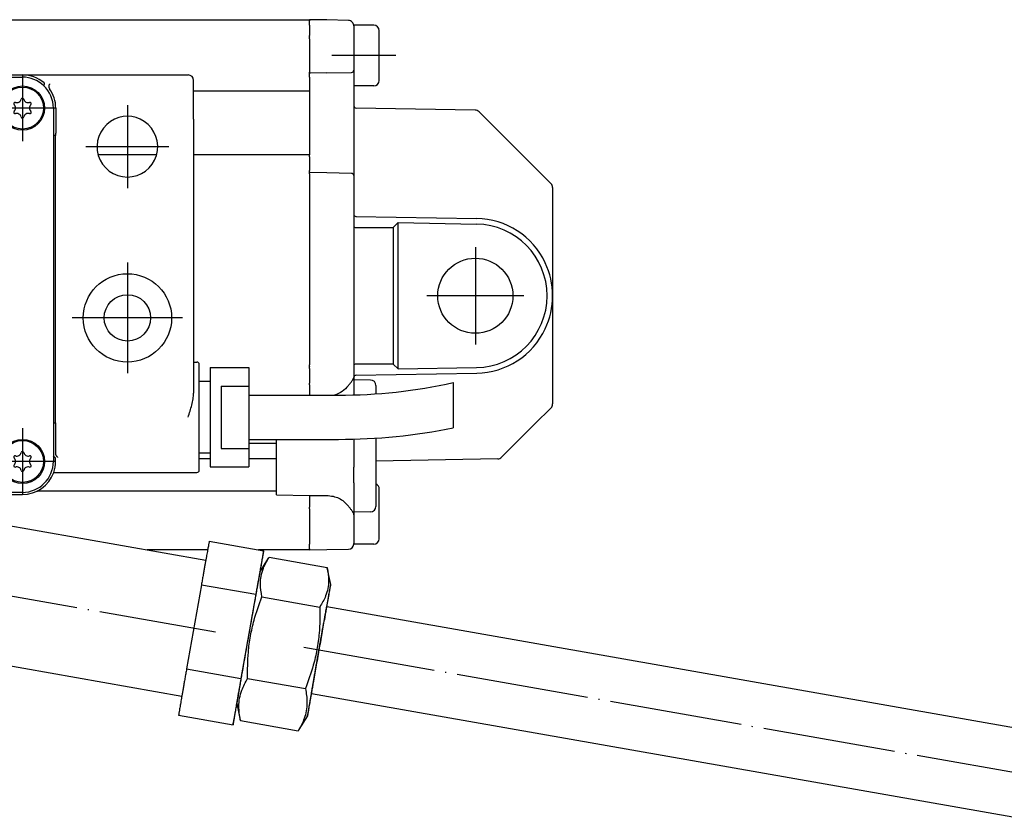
# Model space of a CAD drawing. Header units: millimetres. Extents: x -235 to 1349, y -109 to 485.
# Tile 31 of 38: x 1101 to 1191, y 144 to 217. Entities that reach past the tile are written whole.
import ezdxf

# ---------------------------------------------------------------- set-up
doc = ezdxf.new("R2010")
doc.units = ezdxf.units.MM
doc.linetypes.add('DOT_CENTER', pattern=[14, 12, -1, 0, -1])
doc.layers.add('1', color=7, linetype='Continuous')

# ---------------------------------------------------------------- blocks, each defined once
blk = doc.blocks.new('SCALE_BODY_170__10', base_point=(857.731, 168.731))
at = {"color": 7, "linetype": 'Continuous'}
for p, q in [((857.731, 216.731), (1127.731, 216.731)), ((1127.731, 216.731), (1127.731, 216.673)), ((1127.731, 216.673), (1127.731, 216.64)), ((1127.731, 216.581), (1127.731, 216.64)), ((1127.731, 216.231), (1127.731, 216.581)), ((1127.731, 216.231), (1127.731, 215.314)), ((1127.731, 215.173), (1127.731, 215.314)), ((1127.731, 215.173), (1127.731, 215.14)), ((1127.731, 214.998), (1127.731, 215.14)), ((1127.731, 214.998), (1127.731, 212.081)), ((1127.731, 212.081), (1127.731, 211.989)), ((1127.731, 211.881), (1127.731, 211.989)), ((1127.731, 211.848), (1127.731, 211.881)), ((1127.731, 211.848), (1127.731, 211.815)), ((1127.731, 211.731), (1127.731, 211.815)), ((1127.731, 211.681), (1127.731, 211.731)), ((1127.731, 211.673), (1127.731, 211.681)), ((1127.731, 211.531), (1127.731, 211.673)), ((1127.731, 211.531), (1127.731, 210.456)), ((1127.731, 210.456), (1127.731, 210.256)), ((1127.731, 210.256), (1117.231, 210.256)), ((1127.731, 210.256), (1127.731, 204.506)), ((1113.883, 204.506), (1108.578, 204.506)), ((1127.731, 204.506), (1117.231, 204.506)), ((1127.731, 204.306), (1127.731, 204.506)), ((1127.731, 204.306), (1127.731, 203.231)), ((1127.731, 203.231), (1127.731, 203.089)), ((1127.731, 203.081), (1127.731, 203.089)), ((1127.731, 203.031), (1127.731, 203.081)), ((1127.731, 202.948), (1127.731, 203.031)), ((1127.731, 202.948), (1127.731, 202.915)), ((1127.731, 202.881), (1127.731, 202.915)), ((1127.731, 202.773), (1127.731, 202.881)), ((1127.731, 202.773), (1127.731, 202.681)), ((1127.731, 202.681), (1127.731, 185.464)), ((1127.731, 185.323), (1127.731, 185.464)), ((1127.731, 185.323), (1127.731, 185.29)), ((1127.731, 185.148), (1127.731, 185.29)), ((1127.731, 185.148), (1127.731, 183.814)), ((1127.731, 183.673), (1127.731, 183.814)), ((1127.731, 183.673), (1127.731, 182.814)), ((1127.731, 182.814), (1127.731, 182.731)), ((1122.231, 178.391), (1124.731, 178.391)), ((1118.731, 176.973), (1117.731, 176.973)), ((1124.731, 176.973), (1122.231, 176.973)), ((1124.731, 174.031), (1103.038, 174.031)), ((1127.731, 173.641), (1127.731, 173.505)), ((1127.731, 173.505), (1127.731, 172.59)), ((1127.731, 172.448), (1127.731, 172.59)), ((1127.731, 172.448), (1127.731, 169.231)), ((1118.5, 168.731), (1113.008, 168.731)), ((1127.731, 168.731), (1123.087, 168.731)), ((1127.731, 168.881), (1127.731, 169.231)), ((1127.731, 168.823), (1127.731, 168.881)), ((1127.731, 168.823), (1127.731, 168.79)), ((1127.731, 168.731), (1127.731, 168.79))]:
    blk.add_line(p, q, dxfattribs=at)
blk = doc.blocks.new('SCALE_BLOCK_1__11', base_point=(1124.731, 168.731))
at = {"color": 7, "linetype": 'Continuous'}
for p, q in [((1129.274, 216.704), (1127.731, 216.731)), ((1127.731, 216.731), (1127.731, 216.673)), ((1127.731, 216.673), (1127.731, 216.64)), ((1127.731, 216.581), (1127.731, 216.64)), ((1131.239, 216.67), (1129.274, 216.704)), ((1127.731, 216.231), (1127.731, 216.581)), ((1127.731, 216.231), (1127.731, 215.314)), ((1131.731, 216.17), (1131.727, 216.231)), ((1133.531, 216.231), (1131.727, 216.231)), ((1131.731, 216.17), (1131.731, 212.148)), ((1134.031, 211.278), (1134.031, 215.731)), ((1127.731, 215.173), (1127.731, 215.314)), ((1127.731, 215.173), (1127.731, 215.14)), ((1127.731, 214.998), (1127.731, 215.14)), ((1127.731, 214.998), (1127.731, 212.081)), ((1127.731, 212.081), (1127.731, 211.989)), ((1127.731, 211.881), (1127.731, 211.989)), ((1129.274, 211.908), (1127.731, 211.881)), ((1127.731, 211.848), (1127.731, 211.881)), ((1127.731, 211.848), (1127.731, 211.815)), ((1127.731, 211.731), (1127.731, 211.815)), ((1127.731, 211.681), (1127.731, 211.731)), ((1127.731, 211.673), (1127.731, 211.681)), ((1127.731, 211.531), (1127.731, 211.673)), ((1127.731, 211.531), (1127.731, 210.456)), ((1129.274, 211.908), (1131.534, 211.948)), ((1131.731, 212.148), (1131.731, 211.748)), ((1131.731, 211.748), (1131.731, 210.731)), ((1134.031, 211.231), (1134.031, 211.278)), ((1127.731, 210.456), (1127.731, 210.256)), ((1131.731, 210.731), (1131.731, 208.928)), ((1133.531, 210.731), (1131.731, 210.731)), ((1127.731, 210.256), (1127.731, 204.506)), ((1131.731, 208.928), (1131.731, 203.015)), ((1142.724, 208.539), (1131.927, 208.728)), ((1143.069, 208.393), (1146.127, 205.335)), ((1149.584, 201.878), (1146.127, 205.335)), ((1127.731, 204.306), (1127.731, 204.506)), ((1127.731, 204.306), (1127.731, 203.231)), ((1127.731, 203.231), (1127.731, 203.089)), ((1127.731, 203.081), (1127.731, 203.089)), ((1127.731, 203.031), (1127.731, 203.081)), ((1127.731, 202.948), (1127.731, 203.031)), ((1127.731, 202.948), (1127.731, 202.915)), ((1127.731, 202.881), (1127.731, 202.915)), ((1129.274, 202.854), (1127.731, 202.881)), ((1127.731, 202.773), (1127.731, 202.881)), ((1127.731, 202.773), (1127.731, 202.681)), ((1127.731, 202.681), (1127.731, 185.464)), ((1131.534, 202.815), (1129.274, 202.854)), ((1131.731, 203.015), (1131.731, 202.615)), ((1131.731, 202.615), (1131.731, 199.121)), ((1149.731, 201.524), (1149.731, 191.731)), ((1131.731, 199.121), (1131.731, 198.007)), ((1131.927, 198.921), (1142.853, 198.73)), ((1131.731, 198.007), (1131.731, 185.456)), ((1131.928, 197.924), (1135.293, 197.924)), ((1135.731, 198.354), (1135.293, 197.924)), ((1135.293, 197.924), (1135.293, 185.538)), ((1135.731, 185.108), (1135.731, 198.354)), ((1135.731, 198.354), (1142.844, 198.23)), ((1149.731, 191.731), (1149.731, 181.938)), ((1127.731, 185.323), (1127.731, 185.464)), ((1131.731, 185.456), (1131.733, 184.374)), ((1135.293, 185.538), (1131.928, 185.538)), ((1135.293, 185.538), (1135.731, 185.108)), ((1127.731, 185.323), (1127.731, 185.29)), ((1127.731, 185.148), (1127.731, 185.29)), ((1127.731, 185.148), (1127.731, 183.814)), ((1131.927, 184.542), (1142.853, 184.732)), ((1135.731, 185.108), (1142.844, 185.232)), ((1127.731, 183.673), (1127.731, 183.814)), ((1127.731, 183.673), (1127.731, 182.814)), ((1131.731, 184.342), (1131.731, 184.131)), ((1133.239, 184.105), (1131.731, 184.131)), ((1131.731, 184.131), (1131.731, 182.752)), ((1127.731, 182.814), (1127.731, 182.731)), ((1133.731, 183.605), (1133.731, 182.852)), ((1148.127, 180.128), (1149.584, 181.585)), ((1148.127, 180.128), (1145.104, 177.105)), ((1124.731, 173.694), (1124.731, 178.731)), ((1131.731, 178.75), (1131.731, 176.202)), ((1133.731, 178.843), (1133.731, 172.658)), ((1144.76, 176.959), (1133.731, 176.766)), ((1131.731, 174.788), (1131.731, 176.202)), ((1131.731, 174.788), (1131.731, 172.131)), ((1134.031, 169.778), (1134.031, 174.231)), ((1124.731, 173.694), (1127.731, 173.641)), ((1127.731, 173.641), (1129.274, 173.652)), ((1127.731, 173.641), (1127.731, 173.505)), ((1127.731, 173.505), (1127.731, 172.59)), ((1127.731, 172.448), (1127.731, 172.59)), ((1127.731, 172.448), (1127.731, 169.231)), ((1133.239, 172.158), (1131.731, 172.131)), ((1131.731, 172.131), (1131.731, 171.908)), ((1131.731, 171.908), (1131.731, 169.292)), ((1134.031, 169.731), (1134.031, 169.778)), ((1127.731, 168.881), (1127.731, 169.231)), ((1127.731, 168.823), (1127.731, 168.881)), ((1127.731, 168.823), (1127.731, 168.79)), ((1127.731, 168.731), (1127.731, 168.79)), ((1127.731, 168.731), (1129.274, 168.758)), ((1129.274, 168.758), (1131.239, 168.793)), ((1131.727, 169.231), (1131.731, 169.292)), ((1133.531, 169.231), (1131.727, 169.231))]:
    blk.add_line(p, q, dxfattribs=at)
blk.add_circle((1142.731, 191.731), 3.4, dxfattribs=at)
for centre, radius, start, end in [((1131.231, 216.17), 0.5, 43.43067, 89), ((1131.231, 216.17), 0.5, 7.02704, 43.43067), ((1131.231, 216.17), 0.5, 0, 7.02704), ((1133.531, 215.731), 0.5, 0, 90), ((1131.531, 212.148), 0.2, 271, 0), ((1133.531, 211.231), 0.5, 270, 0), ((1131.931, 208.928), 0.2, 180, 269), ((1142.715, 208.04), 0.5, 45, 89), ((1131.531, 202.615), 0.2, 0, 89), ((1149.231, 201.524), 0.5, 22.5, 45), ((1149.231, 201.524), 0.5, 0, 22.5), ((1131.931, 199.121), 0.2, 180, 224.5), ((1131.931, 199.121), 0.2, 224.5, 269), ((1142.731, 191.731), 6.5, 271, 89), ((1142.731, 191.731), 7, 25.24736, 89), ((1142.731, 191.731), 7, 0, 25.24736), ((1142.731, 191.731), 7, 334.75264, 0), ((1142.731, 191.731), 7, 271, 334.75264), ((1131.931, 184.342), 0.2, 91, 135.5), ((1131.931, 184.342), 0.2, 170.75275, 180), ((1131.931, 184.342), 0.2, 135.5, 170.75274), ((1133.231, 183.605), 0.5, 0, 89), ((1149.231, 181.938), 0.5, 337.5, 360), ((1149.231, 181.938), 0.5, 315, 337.5), ((1144.751, 177.459), 0.5, 271, 315), ((1133.531, 174.231), 0.5, 0, 66.42182), ((1133.231, 172.658), 0.5, 271, 0), ((1133.531, 169.731), 0.5, 270, 0), ((1131.231, 169.292), 0.5, 271, 352.97296), ((1131.231, 169.292), 0.5, 352.97296, 0)]:
    blk.add_arc(centre, radius, start, end, dxfattribs=at)
for points, knots in [([(1131.731, 198.007), (1131.748, 197.985), (1131.797, 197.925), (1131.877, 197.924), (1131.928, 197.924)], [0, 0, 0, 0, 0.081709, 0.223912, 0.223912, 0.223912, 0.223912]), ([(1131.928, 185.538), (1131.877, 185.538), (1131.797, 185.538), (1131.748, 185.478), (1131.731, 185.456)], [0, 0, 0, 0, 0.142203, 0.223912, 0.223912, 0.223912, 0.223912]), ([(1131.239, 183.593), (1131.304, 183.675), (1131.423, 183.826), (1131.58, 184.021), (1131.693, 184.186), (1131.719, 184.293), (1131.731, 184.342)], [0, 0, 0, 0, 0.3125872, 0.575666, 0.7550152, 0.9038322, 0.9038322, 0.9038322, 0.9038322]), ([(1131.239, 183.593), (1131.066, 183.399), (1130.719, 183.011), (1130.235, 182.824), (1129.994, 182.731)], [0, 0, 0, 0, 0.770197, 1.534055, 1.534055, 1.534055, 1.534055]), ([(1129.274, 173.652), (1129.66, 173.608), (1130.43, 173.521), (1130.97, 172.966), (1131.239, 172.69)], [0, 0, 0, 0, 1.12831, 2.249235, 2.249235, 2.249235, 2.249235]), ([(1131.731, 171.908), (1131.722, 171.962), (1131.703, 172.082), (1131.583, 172.257), (1131.423, 172.457), (1131.304, 172.608), (1131.239, 172.69)], [0, 0, 0, 0, 0.1623948, 0.3597454, 0.6228242, 0.9354115, 0.9354115, 0.9354115, 0.9354115])]:
    blk.add_open_spline(points, degree=3, knots=knots, dxfattribs=at)
at = {"layer": '1', "color": 2, "linetype": 'DOT_CENTER'}
for p, q in [((1135.531, 213.481), (1129.727, 213.481)), ((1142.731, 196.131), (1142.731, 187.331)), ((1147.131, 191.731), (1138.331, 191.731))]:
    blk.add_line(p, q, dxfattribs=at)
blk = doc.blocks.new('SCALE_PB_170__12', base_point=(835.731, 168.731))
for name, p in [('SCALE_BODY_170__10', (857.731, 168.731)), ('SCALE_BLOCK_1__11', (1124.731, 168.731))]:
    blk.add_blockref(name, p)
blk = doc.blocks.new('READING_HEAD_BODY__13', base_point=(1037.731, 173.731))
at = {"color": 7, "linetype": 'Continuous'}
for p, q in [((1053.731, 211.731), (1038.731, 211.731)), ((1053.731, 211.731), (1101.731, 211.731)), ((1053.731, 211.531), (1101.731, 211.531)), ((1101.731, 211.731), (1116.731, 211.731)), ((1038.231, 207.731), (1038.231, 211.231)), ((1117.231, 207.731), (1117.231, 211.231)), ((1050.717, 208.731), (1050.717, 206.442)), ((1050.931, 206.242), (1050.931, 208.731)), ((1104.531, 208.731), (1104.531, 206.242)), ((1104.745, 208.731), (1104.745, 206.442)), ((1038.231, 207.731), (1038.231, 185.731)), ((1117.231, 207.731), (1117.231, 185.731)), ((1050.731, 206.231), (1050.72, 206.242)), ((1050.731, 206.231), (1050.931, 206.231)), ((1050.731, 180.231), (1050.731, 206.231)), ((1050.931, 206.231), (1050.931, 206.242)), ((1050.931, 180.231), (1050.931, 206.231)), ((1104.531, 206.242), (1104.531, 206.231)), ((1104.531, 206.231), (1104.531, 180.231)), ((1104.731, 206.231), (1104.531, 206.231)), ((1104.731, 206.231), (1104.741, 206.242)), ((1104.731, 180.231), (1104.731, 206.231)), ((1037.731, 175.931), (1037.731, 185.531)), ((1038.231, 185.731), (1037.931, 185.731)), ((1038.231, 185.731), (1038.231, 182.911)), ((1117.231, 185.731), (1117.531, 185.731)), ((1117.231, 185.731), (1117.231, 182.911)), ((1117.731, 183.981), (1117.731, 185.531)), ((1118.731, 185.231), (1122.231, 185.231)), ((1118.731, 185.231), (1118.731, 183.981)), ((1122.231, 185.231), (1122.231, 183.56)), ((1117.731, 177.481), (1117.731, 183.981)), ((1118.731, 183.981), (1117.731, 183.981)), ((1118.731, 183.981), (1118.731, 177.481)), ((1140.731, 183.872), (1140.731, 179.782)), ((1119.731, 183.56), (1119.731, 177.903)), ((1119.731, 183.56), (1122.231, 183.56)), ((1122.231, 183.56), (1122.231, 177.903)), ((1122.231, 182.731), (1130.331, 182.731)), ((1050.72, 180.221), (1050.731, 180.231)), ((1050.931, 180.231), (1050.731, 180.231)), ((1050.931, 180.221), (1050.931, 180.231)), ((1050.931, 177.246), (1050.931, 180.221)), ((1104.531, 180.231), (1104.531, 180.221)), ((1104.531, 180.231), (1104.731, 180.231)), ((1104.531, 180.221), (1104.531, 177.246)), ((1104.741, 180.221), (1104.731, 180.231)), ((1050.717, 177.443), (1050.717, 180.021)), ((1056.531, 179.431), (1056.531, 173.931)), ((1057.966, 179.431), (1056.531, 179.431)), ((1056.931, 179.231), (1057.946, 179.231)), ((1059.481, 179.431), (1057.966, 179.431)), ((1058.146, 179.251), (1057.966, 179.431)), ((1058.146, 179.251), (1058.231, 179.167)), ((1059.621, 179.431), (1059.481, 179.431)), ((1059.68, 179.431), (1059.621, 179.431)), ((1059.731, 179.431), (1059.68, 179.431)), ((1059.731, 179.401), (1059.731, 179.431)), ((1063.73, 179.431), (1059.731, 179.431)), ((1063.781, 179.431), (1063.73, 179.431)), ((1063.73, 179.401), (1063.73, 179.431)), ((1063.84, 179.431), (1063.781, 179.431)), ((1063.98, 179.431), (1063.84, 179.431)), ((1065.495, 179.431), (1063.98, 179.431)), ((1065.231, 179.167), (1065.315, 179.251)), ((1065.495, 179.431), (1065.315, 179.251)), ((1066.72, 179.431), (1065.495, 179.431)), ((1065.515, 179.231), (1066.52, 179.231)), ((1066.731, 179.431), (1066.72, 179.431)), ((1066.731, 175.731), (1066.731, 179.431)), ((1066.931, 179.431), (1066.731, 179.431)), ((1066.931, 175.931), (1066.931, 179.431)), ((1088.731, 179.431), (1088.531, 179.431)), ((1088.531, 179.431), (1088.531, 178.96)), ((1088.741, 179.431), (1088.731, 179.431)), ((1088.731, 178.928), (1088.731, 179.431)), ((1089.966, 179.431), (1088.741, 179.431)), ((1089.946, 179.231), (1088.941, 179.231)), ((1091.481, 179.431), (1089.966, 179.431)), ((1089.966, 179.431), (1090.146, 179.251)), ((1090.231, 179.167), (1090.146, 179.251)), ((1091.621, 179.431), (1091.481, 179.431)), ((1091.68, 179.431), (1091.621, 179.431)), ((1091.731, 179.431), (1091.68, 179.431)), ((1091.731, 179.401), (1091.731, 179.431)), ((1095.73, 179.431), (1091.731, 179.431)), ((1095.781, 179.431), (1095.73, 179.431)), ((1095.73, 179.401), (1095.73, 179.431)), ((1095.84, 179.431), (1095.781, 179.431)), ((1095.98, 179.431), (1095.84, 179.431)), ((1097.495, 179.431), (1095.98, 179.431)), ((1097.315, 179.251), (1097.231, 179.167)), ((1097.315, 179.251), (1097.495, 179.431)), ((1098.931, 179.431), (1097.495, 179.431)), ((1098.531, 179.231), (1097.515, 179.231)), ((1098.931, 173.931), (1098.931, 179.431)), ((1104.745, 177.443), (1104.745, 180.021)), ((1056.727, 173.931), (1056.731, 179.031)), ((1058.231, 179.167), (1058.231, 178.931)), ((1058.231, 179.167), (1059.731, 179.151)), ((1058.231, 178.931), (1058.231, 175.731)), ((1061.731, 175.731), (1061.731, 178.931)), ((1063.731, 179.151), (1065.231, 179.167)), ((1065.231, 178.931), (1065.231, 179.167)), ((1065.231, 175.731), (1065.231, 178.931)), ((1090.231, 178.931), (1090.231, 179.167)), ((1091.731, 179.151), (1090.231, 179.167)), ((1090.231, 178.574), (1090.231, 178.931)), ((1093.731, 176.843), (1093.731, 178.931)), ((1097.231, 179.167), (1095.731, 179.151)), ((1097.231, 179.167), (1097.231, 178.931)), ((1097.231, 178.931), (1097.231, 175.731)), ((1098.734, 173.931), (1098.731, 179.031)), ((1122.231, 178.731), (1130.331, 178.731)), ((1118.731, 177.481), (1117.731, 177.481)), ((1117.731, 175.931), (1117.731, 177.481)), ((1118.731, 177.481), (1118.731, 176.231)), ((1119.731, 177.903), (1122.231, 177.903)), ((1122.231, 177.903), (1122.231, 176.231)), ((1050.731, 176.731), (1050.731, 176.975)), ((1050.785, 177.1), (1050.931, 177.246)), ((1050.931, 176.731), (1050.931, 177.246)), ((1104.676, 177.1), (1104.531, 177.246)), ((1104.531, 177.246), (1104.531, 176.731)), ((1104.731, 176.731), (1104.731, 176.975)), ((1038.731, 175.731), (1037.931, 175.731)), ((1050.902, 175.731), (1038.731, 175.731)), ((1058.12, 175.586), (1058.231, 175.696)), ((1058.231, 175.731), (1058.231, 175.696)), ((1058.231, 175.696), (1059.731, 175.711)), ((1063.731, 175.711), (1065.231, 175.696)), ((1065.231, 175.696), (1065.231, 175.731)), ((1065.231, 175.696), (1065.341, 175.586)), ((1066.694, 175.695), (1066.494, 175.495)), ((1066.694, 175.695), (1066.731, 175.731)), ((1078.398, 175.731), (1066.731, 175.731)), ((1078.61, 175.931), (1066.931, 175.931)), ((1097.231, 175.696), (1095.731, 175.711)), ((1097.231, 175.731), (1097.231, 175.696)), ((1097.341, 175.586), (1097.231, 175.696)), ((1104.559, 175.731), (1116.731, 175.731)), ((1116.731, 175.731), (1117.531, 175.731)), ((1118.731, 176.231), (1122.231, 176.231)), ((1057.92, 175.386), (1058.12, 175.586)), ((1065.541, 175.386), (1065.341, 175.586)), ((1097.541, 175.386), (1097.341, 175.586)), ((1056.531, 173.931), (1053.731, 173.931)), ((1101.731, 173.931), (1098.931, 173.931)), ((1056.927, 173.731), (1053.731, 173.731)), ((1056.953, 173.731), (1056.927, 173.731)), ((1057.044, 173.731), (1056.953, 173.731)), ((1057.344, 173.731), (1057.044, 173.731)), ((1059.455, 173.731), (1057.344, 173.731)), ((1059.531, 173.731), (1059.455, 173.731)), ((1059.531, 173.731), (1059.581, 173.731)), ((1059.581, 173.731), (1059.731, 173.731)), ((1063.731, 173.731), (1063.881, 173.731)), ((1063.881, 173.731), (1063.93, 173.731)), ((1063.93, 173.731), (1064.006, 173.731)), ((1064.006, 173.731), (1076.732, 173.731)), ((1096.729, 173.731), (1098.117, 173.731)), ((1098.117, 173.731), (1098.417, 173.731)), ((1098.417, 173.731), (1098.508, 173.731)), ((1098.508, 173.731), (1098.534, 173.731)), ((1098.534, 173.731), (1101.731, 173.731))]:
    blk.add_line(p, q, dxfattribs=at)
for centre, radius in [((1053.731, 208.731), 2), ((1053.731, 208.731), 1.9), ((1101.731, 208.731), 2), ((1101.731, 208.731), 1.9), ((1044.231, 189.731), 4), ((1111.231, 189.731), 4), ((1044.231, 189.731), 2.1), ((1111.231, 189.731), 2.1), ((1053.731, 176.731), 2), ((1053.731, 176.731), 1.9), ((1101.731, 176.731), 2), ((1101.731, 176.731), 1.9)]:
    blk.add_circle(centre, radius, dxfattribs=at)
for centre, radius, start, end in [((1038.731, 211.231), 0.5, 90, 180), ((1053.731, 208.731), 3, 90, 130.75238), ((1053.731, 208.731), 2.8, 90, 133.68256), ((1101.731, 208.731), 3, 49.24762, 90), ((1101.731, 208.731), 2.8, 46.31744, 90), ((1116.731, 211.231), 0.5, 0, 90), ((1053.731, 208.731), 3.014, 144.53235, 180), ((1053.731, 208.731), 2.8, 133.68256, 180), ((1101.731, 208.731), 2.8, 0, 46.31744), ((1101.731, 208.731), 3.014, 360, 35.46765), ((1053.211, 209.631), 0.413, 253.06431, 346.93569), ((1053.731, 209.511), 0.121, 13.06431, 166.93569), ((1054.25, 209.631), 0.413, 193.06431, 286.93569), ((1101.211, 209.631), 0.413, 253.06431, 346.93569), ((1101.731, 209.511), 0.121, 13.06431, 166.93569), ((1102.25, 209.631), 0.413, 193.06431, 286.93569), ((1053.056, 209.121), 0.121, 73.06431, 226.93569), ((1052.691, 208.731), 0.413, 313.06431, 46.93569), ((1054.77, 208.731), 0.413, 133.06431, 226.93569), ((1054.406, 209.121), 0.121, 313.06431, 106.93569), ((1101.056, 209.121), 0.121, 73.06431, 226.93569), ((1100.691, 208.731), 0.413, 313.06431, 46.93569), ((1102.77, 208.731), 0.413, 133.06431, 226.93569), ((1102.406, 209.121), 0.121, 313.06431, 106.93569), ((1044.231, 205.231), 2.75, 56.44269, 123.55731), ((1053.056, 208.342), 0.121, 133.06431, 286.93569), ((1053.211, 207.831), 0.413, 13.06431, 106.93569), ((1053.731, 207.952), 0.121, 193.06431, 346.93569), ((1054.25, 207.831), 0.413, 73.06431, 166.93569), ((1054.406, 208.342), 0.121, 253.06431, 46.93569), ((1101.056, 208.342), 0.121, 133.06431, 286.93569), ((1101.211, 207.831), 0.413, 13.06431, 106.93569), ((1101.731, 207.952), 0.121, 193.06431, 346.93569), ((1102.25, 207.831), 0.413, 73.06431, 166.93569), ((1102.406, 208.342), 0.121, 253.06431, 46.93569), ((1111.231, 205.231), 2.75, 56.44269, 123.55731), ((1044.231, 205.231), 2.75, 123.55731, 56.44269), ((1111.231, 205.231), 2.75, 123.55731, 56.44269), ((1037.931, 185.531), 0.2, 90, 180), ((1117.531, 185.531), 0.2, 0, 90), ((1130.331, 230.731), 48, 270, 282.51333), ((1056.931, 179.031), 0.2, 90, 180), ((1057.945, 179.03), 0.202, 1.496, 89.50385), ((1065.516, 179.03), 0.202, 90.49615, 178.504), ((1066.518, 179.03), 0.202, 1.496, 89.50385), ((1088.943, 179.03), 0.202, 90.49615, 178.504), ((1089.945, 179.03), 0.202, 1.496, 89.50385), ((1097.516, 179.03), 0.202, 90.49615, 178.504), ((1098.531, 179.031), 0.2, 0, 90), ((1130.331, 230.731), 52, 270, 281.53696), ((1053.211, 177.631), 0.413, 253.06431, 346.93569), ((1053.731, 177.511), 0.121, 13.06431, 166.93569), ((1054.25, 177.631), 0.413, 193.06431, 286.93569), ((1101.211, 177.631), 0.413, 253.06431, 346.93569), ((1101.731, 177.511), 0.121, 13.06431, 166.93569), ((1102.25, 177.631), 0.413, 193.06431, 286.93569), ((1050.909, 176.972), 0.179, 133.90117, 178.91836), ((1053.731, 176.731), 3, 180, 199.47122), ((1053.731, 176.731), 2.8, 180, 270), ((1053.056, 177.121), 0.121, 73.06431, 226.93569), ((1052.691, 176.731), 0.413, 313.06431, 46.93569), ((1054.77, 176.731), 0.413, 133.06431, 226.93569), ((1054.406, 177.121), 0.121, 313.06431, 106.93569), ((1101.056, 177.121), 0.121, 73.06431, 226.93569), ((1100.691, 176.731), 0.413, 313.06431, 46.93569), ((1101.731, 176.731), 2.8, 270, 0), ((1102.77, 176.731), 0.413, 133.06431, 226.93569), ((1102.406, 177.121), 0.121, 313.06431, 106.93569), ((1101.731, 176.731), 3, 340.52878, 0), ((1104.552, 176.972), 0.179, 1.08164, 46.09883), ((1037.931, 175.931), 0.2, 180, 270), ((1053.731, 176.731), 3, 199.47122, 270), ((1053.056, 176.342), 0.121, 133.06431, 286.93569), ((1053.211, 175.831), 0.413, 13.06431, 106.93569), ((1053.731, 175.952), 0.121, 193.06431, 346.93569), ((1054.25, 175.831), 0.413, 73.06431, 166.93569), ((1054.406, 176.342), 0.121, 253.06431, 46.93569), ((1101.056, 176.342), 0.121, 133.06431, 286.93569), ((1101.211, 175.831), 0.413, 13.06431, 106.93569), ((1101.731, 175.952), 0.121, 193.06431, 346.93569), ((1101.731, 176.731), 3, 270, 340.52878), ((1102.25, 175.831), 0.413, 73.06431, 166.93569), ((1102.406, 176.342), 0.121, 253.06431, 46.93569), ((1117.531, 175.931), 0.2, 270, 0), ((1056.927, 173.931), 0.2, 180, 270), ((1098.534, 173.931), 0.2, 270, 0)]:
    blk.add_arc(centre, radius, start, end, dxfattribs=at)
for points, knots in [([(1051.336, 210.756), (1051.33, 210.772), (1051.317, 210.803), (1051.295, 210.843), (1051.27, 210.881), (1051.251, 210.902), (1051.239, 210.915)], [0, 0, 0, 0, 0.0507784, 0.1011357, 0.1353229, 0.187615, 0.187615, 0.187615, 0.187615]), ([(1051.336, 210.756), (1051.338, 210.751), (1051.341, 210.741), (1051.349, 210.709), (1051.35, 210.665), (1051.341, 210.617), (1051.328, 210.576), (1051.309, 210.531), (1051.288, 210.499), (1051.276, 210.48)], [0, 0, 0, 0, 0.0152616, 0.0330251, 0.0985064, 0.1463876, 0.1773819, 0.227109, 0.2930244, 0.2930244, 0.2930244, 0.2930244]), ([(1051.734, 210.915), (1051.732, 210.923), (1051.728, 210.939), (1051.737, 210.962), (1051.751, 210.984), (1051.764, 210.996), (1051.772, 211.004)], [0, 0, 0, 0, 0.0228, 0.0481495, 0.0695925, 0.1023731, 0.1023731, 0.1023731, 0.1023731]), ([(1051.797, 210.756), (1051.791, 210.771), (1051.779, 210.8), (1051.763, 210.841), (1051.748, 210.88), (1051.739, 210.903), (1051.734, 210.915)], [0, 0, 0, 0, 0.0469275, 0.0943863, 0.1326559, 0.1711411, 0.1711411, 0.1711411, 0.1711411]), ([(1103.664, 210.756), (1103.67, 210.771), (1103.682, 210.8), (1103.698, 210.841), (1103.713, 210.88), (1103.723, 210.903), (1103.727, 210.915)], [0, 0, 0, 0, 0.0469472, 0.0943863, 0.1326604, 0.1711411, 0.1711411, 0.1711411, 0.1711411]), ([(1103.727, 210.915), (1103.729, 210.925), (1103.732, 210.941), (1103.723, 210.965), (1103.709, 210.986), (1103.695, 210.998), (1103.689, 211.004)], [0, 0, 0, 0, 0.0273003, 0.0480897, 0.076963, 0.1023019, 0.1023019, 0.1023019, 0.1023019]), ([(1104.125, 210.756), (1104.123, 210.751), (1104.12, 210.741), (1104.114, 210.716), (1104.111, 210.672), (1104.12, 210.614), (1104.14, 210.557), (1104.163, 210.513), (1104.179, 210.49), (1104.185, 210.48)], [0, 0, 0, 0, 0.0162765, 0.0330252, 0.0759939, 0.1464085, 0.2079356, 0.2586319, 0.2930392, 0.2930392, 0.2930392, 0.2930392]), ([(1104.125, 210.756), (1104.133, 210.775), (1104.146, 210.807), (1104.171, 210.85), (1104.194, 210.885), (1104.213, 210.906), (1104.222, 210.915)], [0, 0, 0, 0, 0.0622047, 0.1011303, 0.1497809, 0.1876223, 0.1876223, 0.1876223, 0.1876223]), ([(1050.72, 206.242), (1050.719, 206.274), (1050.717, 206.34), (1050.717, 206.407), (1050.717, 206.442)], [0, 0, 0, 0, 0.0954986, 0.2000077, 0.2000077, 0.2000077, 0.2000077]), ([(1104.741, 206.242), (1104.742, 206.274), (1104.744, 206.34), (1104.744, 206.407), (1104.745, 206.442)], [0, 0, 0, 0, 0.0954986, 0.2000077, 0.2000077, 0.2000077, 0.2000077]), ([(1038.731, 180.731), (1038.672, 180.917), (1038.556, 181.283), (1038.397, 181.836), (1038.266, 182.375), (1038.242, 182.739), (1038.231, 182.911)], [0, 0, 0, 0, 0.585172, 1.15029, 1.728355, 2.243029, 2.243029, 2.243029, 2.243029]), ([(1116.731, 180.731), (1116.79, 180.917), (1116.905, 181.283), (1117.064, 181.836), (1117.195, 182.375), (1117.219, 182.739), (1117.231, 182.911)], [0, 0, 0, 0, 0.585172, 1.15029, 1.728355, 2.243029, 2.243029, 2.243029, 2.243029]), ([(1050.717, 180.021), (1050.717, 180.056), (1050.717, 180.122), (1050.719, 180.189), (1050.72, 180.221)], [0, 0, 0, 0, 0.1045091, 0.2000077, 0.2000077, 0.2000077, 0.2000077]), ([(1104.745, 180.021), (1104.744, 180.056), (1104.744, 180.122), (1104.742, 180.189), (1104.741, 180.221)], [0, 0, 0, 0, 0.1045091, 0.2000077, 0.2000077, 0.2000077, 0.2000077]), ([(1050.662, 177.246), (1050.669, 177.257), (1050.687, 177.287), (1050.704, 177.336), (1050.715, 177.391), (1050.716, 177.425), (1050.717, 177.443)], [0, 0, 0, 0, 0.0413639, 0.1036272, 0.1549612, 0.2074898, 0.2074898, 0.2074898, 0.2074898]), ([(1104.8, 177.246), (1104.79, 177.263), (1104.772, 177.293), (1104.757, 177.339), (1104.747, 177.388), (1104.745, 177.422), (1104.745, 177.443)], [0, 0, 0, 0, 0.0592165, 0.1036203, 0.1465134, 0.2074782, 0.2074782, 0.2074782, 0.2074782]), ([(1050.52, 177.1), (1050.533, 177.11), (1050.559, 177.129), (1050.593, 177.162), (1050.628, 177.2), (1050.649, 177.229), (1050.662, 177.246)], [0, 0, 0, 0, 0.0476857, 0.0978293, 0.1409923, 0.2037171, 0.2037171, 0.2037171, 0.2037171]), ([(1104.941, 177.1), (1104.928, 177.11), (1104.902, 177.129), (1104.863, 177.167), (1104.828, 177.205), (1104.808, 177.234), (1104.8, 177.246)], [0, 0, 0, 0, 0.0476857, 0.0978293, 0.1618493, 0.2037182, 0.2037182, 0.2037182, 0.2037182])]:
    blk.add_open_spline(points, degree=3, knots=knots, dxfattribs=at)
at = {"layer": '1', "color": 2, "linetype": 'DOT_CENTER'}
for p, q in [((1053.731, 211.731), (1053.731, 205.731)), ((1101.731, 211.731), (1101.731, 205.731)), ((1044.231, 208.981), (1044.231, 201.481)), ((1056.731, 208.731), (1050.731, 208.731)), ((1104.731, 208.731), (1098.731, 208.731)), ((1111.231, 208.981), (1111.231, 201.481)), ((1047.981, 205.231), (1040.481, 205.231)), ((1114.981, 205.231), (1107.481, 205.231)), ((1044.231, 194.731), (1044.231, 184.731)), ((1111.231, 194.731), (1111.231, 184.731)), ((1049.231, 189.731), (1039.231, 189.731)), ((1116.231, 189.731), (1106.231, 189.731)), ((1053.731, 179.731), (1053.731, 173.731)), ((1101.731, 179.731), (1101.731, 173.731)), ((1056.731, 176.731), (1050.731, 176.731)), ((1104.731, 176.731), (1098.731, 176.731))]:
    blk.add_line(p, q, dxfattribs=at)
blk = doc.blocks.new('COUPLING_BAR__15', base_point=(1074.731, 128.896))
at = {"color": 7, "linetype": 'Continuous'}
for p, q in [((1097.937, 171.388), (1118.33, 167.793)), ((1118.649, 169.514), (1123.573, 168.646)), ((1123.233, 166.718), (1124.009, 167.962)), ((1124.069, 168.055), (1129.306, 167.132)), ((1129.634, 165.589), (1129.316, 167.089)), ((1117.932, 165.571), (1116.587, 157.944)), ((1117.932, 165.571), (1122.856, 164.703)), ((1122.856, 164.703), (1121.511, 157.076)), ((1123.417, 164.473), (1128.655, 163.55)), ((1193.278, 152.295), (1129.279, 163.578)), ((1095.734, 159.084), (1116.16, 155.483)), ((1116.587, 157.944), (1121.511, 157.076)), ((1122.114, 157.083), (1127.351, 156.16)), ((1191.889, 144.416), (1127.89, 155.7)), ((1121.134, 154.816), (1121.453, 153.317)), ((1115.871, 153.757), (1120.795, 152.889)), ((1127.536, 153.688), (1126.759, 152.444)), ((1121.462, 153.274), (1126.7, 152.351))]:
    blk.add_line(p, q, dxfattribs=at)
for points, knots in [([(1118.649, 169.514), (1118.647, 169.509), (1118.641, 169.489), (1118.633, 169.443), (1118.618, 169.367), (1118.598, 169.263), (1118.573, 169.13), (1118.543, 168.969), (1118.509, 168.781), (1118.47, 168.567), (1118.426, 168.327), (1118.378, 168.062), (1118.326, 167.772), (1118.27, 167.459), (1118.209, 167.123), (1118.145, 166.765), (1118.077, 166.386), (1118.006, 165.985), (1117.957, 165.711), (1117.932, 165.571)], [0, 0, 0, 0, 0.01582, 0.062615, 0.139719, 0.246431, 0.382048, 0.545866, 0.73718, 0.955285, 1.199475, 1.469045, 1.76329, 2.081505, 2.422984, 2.787023, 3.172915, 3.579955, 4.007438, 4.007438, 4.007438, 4.007438]), ([(1123.573, 168.646), (1123.571, 168.641), (1123.565, 168.621), (1123.557, 168.575), (1123.542, 168.499), (1123.522, 168.395), (1123.497, 168.262), (1123.468, 168.101), (1123.433, 167.913), (1123.394, 167.699), (1123.35, 167.459), (1123.302, 167.193), (1123.25, 166.904), (1123.194, 166.591), (1123.134, 166.255), (1123.069, 165.897), (1123.001, 165.518), (1122.93, 165.117), (1122.881, 164.843), (1122.856, 164.703)], [0, 0, 0, 0, 0.01582, 0.062615, 0.139719, 0.246431, 0.382048, 0.545866, 0.73718, 0.955285, 1.199475, 1.469045, 1.76329, 2.081505, 2.422984, 2.787023, 3.172915, 3.579955, 4.007438, 4.007438, 4.007438, 4.007438]), ([(1123.255, 166.754), (1123.269, 166.837), (1123.297, 166.998), (1123.337, 167.231), (1123.375, 167.448), (1123.409, 167.648), (1123.44, 167.831), (1123.468, 167.996), (1123.493, 168.143), (1123.514, 168.272), (1123.533, 168.382), (1123.547, 168.474), (1123.559, 168.545), (1123.566, 168.597), (1123.572, 168.628), (1123.572, 168.642), (1123.573, 168.646)], [0, 0, 0, 0, 0.25287, 0.489521, 0.709551, 0.912558, 1.09814, 1.265895, 1.415421, 1.546316, 1.658179, 1.750607, 1.823199, 1.875556, 1.90728, 1.91801, 1.91801, 1.91801, 1.91801]), ([(1123.417, 164.473), (1123.349, 164.866), (1123.242, 165.481), (1123.325, 166.358), (1123.547, 167.151), (1123.841, 167.667), (1124.009, 167.962)], [0, 0, 0, 0, 1.18887, 1.863207, 2.624908, 3.638672, 3.638672, 3.638672, 3.638672]), ([(1124.009, 167.962), (1124.019, 167.977), (1124.039, 168.008), (1124.059, 168.039), (1124.069, 168.055)], [0, 0, 0, 0, 0.0550599, 0.1107405, 0.1107405, 0.1107405, 0.1107405]), ([(1123.233, 166.718), (1123.23, 166.706), (1123.219, 166.659), (1123.2, 166.557), (1123.169, 166.394), (1123.128, 166.17), (1123.077, 165.89), (1123.017, 165.554), (1122.947, 165.167), (1122.868, 164.73), (1122.782, 164.247), (1122.674, 163.639), (1122.544, 162.911), (1122.395, 162.07), (1122.242, 161.206), (1122.089, 160.335), (1121.937, 159.471), (1121.789, 158.629), (1121.662, 157.901), (1121.556, 157.293), (1121.472, 156.809), (1121.396, 156.372), (1121.329, 155.984), (1121.272, 155.648), (1121.224, 155.367), (1121.186, 155.143), (1121.159, 154.978), (1121.142, 154.876), (1121.136, 154.829), (1121.134, 154.816)], [0, 0, 0, 0, 0.038632, 0.143003, 0.310545, 0.538671, 0.824787, 1.166304, 1.560628, 2.005167, 2.49733, 3.034522, 3.8566, 4.716144, 5.598169, 6.487687, 7.369712, 8.229257, 9.051334, 9.588527, 10.080689, 10.525228, 10.919553, 11.261069, 11.547186, 11.775311, 11.942854, 12.047225, 12.085857, 12.085857, 12.085857, 12.085857]), ([(1129.316, 167.089), (1129.38, 166.705), (1129.484, 166.082), (1129.393, 165.223), (1129.157, 164.402), (1128.847, 163.877), (1128.655, 163.55)], [0, 0, 0, 0, 1.161043, 1.883944, 2.572236, 3.705416, 3.705416, 3.705416, 3.705416]), ([(1129.306, 167.132), (1129.308, 167.125), (1129.311, 167.11), (1129.314, 167.096), (1129.316, 167.089)], [0, 0, 0, 0, 0.02191922, 0.04373115, 0.04373115, 0.04373115, 0.04373115]), ([(1129.634, 165.589), (1129.632, 165.582), (1129.625, 165.555), (1129.615, 165.495), (1129.595, 165.397), (1129.571, 165.263), (1129.539, 165.094), (1129.502, 164.89), (1129.459, 164.653), (1129.41, 164.384), (1129.356, 164.084), (1129.297, 163.755), (1129.233, 163.398), (1129.164, 163.013), (1129.075, 162.512), (1128.965, 161.893), (1128.835, 161.159), (1128.702, 160.406), (1128.567, 159.642), (1128.432, 158.878), (1128.3, 158.124), (1128.171, 157.39), (1128.063, 156.771), (1127.976, 156.27), (1127.909, 155.884), (1127.846, 155.527), (1127.789, 155.197), (1127.738, 154.897), (1127.691, 154.628), (1127.651, 154.39), (1127.616, 154.186), (1127.588, 154.016), (1127.565, 153.881), (1127.549, 153.783), (1127.539, 153.723), (1127.536, 153.695), (1127.536, 153.688)], [0, 0, 0, 0, 0.021963, 0.083399, 0.183152, 0.32004, 0.49288, 0.700487, 0.941675, 1.215258, 1.520053, 1.854872, 2.21853, 2.609842, 3.027622, 3.745911, 4.494527, 5.263361, 6.042303, 6.821243, 7.590073, 8.338682, 9.056963, 9.474736, 9.866044, 10.229701, 10.564525, 10.869334, 11.142942, 11.384168, 11.591828, 11.76474, 11.901721, 12.001588, 12.063163, 12.085288, 12.085288, 12.085288, 12.085288]), ([(1129.293, 163.576), (1129.329, 163.785), (1129.386, 164.114), (1129.468, 164.587), (1129.531, 164.956), (1129.581, 165.252), (1129.613, 165.45), (1129.627, 165.543), (1129.634, 165.589)], [0, 0, 0, 0, 0.638541, 1.002338, 1.438661, 1.761546, 1.901862, 2.042179, 2.042179, 2.042179, 2.042179]), ([(1122.114, 157.083), (1122.114, 157.874), (1122.114, 159.161), (1122.358, 160.922), (1122.737, 162.613), (1123.161, 163.773), (1123.417, 164.473)], [0, 0, 0, 0, 2.368451, 3.857668, 5.322956, 7.557927, 7.557927, 7.557927, 7.557927]), ([(1128.655, 163.55), (1128.655, 162.759), (1128.655, 161.472), (1128.411, 159.711), (1128.032, 158.02), (1127.608, 156.86), (1127.351, 156.16)], [0, 0, 0, 0, 2.368451, 3.857668, 5.322956, 7.557927, 7.557927, 7.557927, 7.557927]), ([(1127.89, 155.7), (1127.891, 155.704), (1127.892, 155.717), (1127.896, 155.744), (1127.903, 155.786), (1127.912, 155.841), (1127.924, 155.911), (1127.938, 155.995), (1127.954, 156.092), (1127.973, 156.201), (1127.994, 156.324), (1128.017, 156.458), (1128.042, 156.605), (1128.069, 156.763), (1128.099, 156.932), (1128.13, 157.112), (1128.163, 157.302), (1128.198, 157.503), (1128.244, 157.764), (1128.3, 158.088), (1128.368, 158.474), (1128.437, 158.869), (1128.508, 159.27), (1128.579, 159.675), (1128.65, 160.079), (1128.721, 160.479), (1128.791, 160.872), (1128.859, 161.255), (1128.916, 161.576), (1128.962, 161.834), (1128.997, 162.033), (1129.031, 162.22), (1129.062, 162.397), (1129.092, 162.563), (1129.12, 162.718), (1129.146, 162.861), (1129.17, 162.992), (1129.191, 163.11), (1129.21, 163.216), (1129.227, 163.309), (1129.242, 163.388), (1129.254, 163.454), (1129.264, 163.506), (1129.272, 163.543), (1129.276, 163.566), (1129.279, 163.575), (1129.279, 163.578)], [0, 0, 0, 0, 0.01208, 0.039404, 0.081628, 0.1384, 0.209366, 0.294173, 0.392467, 0.503894, 0.6281, 0.764731, 0.913432, 1.07385, 1.245631, 1.42842, 1.621863, 1.825607, 2.039297, 2.418564, 2.811049, 3.213354, 3.622086, 4.033849, 4.445247, 4.852885, 5.253369, 5.643301, 6.019288, 6.230729, 6.432019, 6.622815, 6.802773, 6.971549, 7.128798, 7.274178, 7.407345, 7.527954, 7.635663, 7.730126, 7.811001, 7.877944, 7.930611, 7.96866, 7.991749, 7.999555, 7.999555, 7.999555, 7.999555]), ([(1116.587, 157.944), (1116.561, 157.796), (1116.511, 157.507), (1116.437, 157.084), (1116.367, 156.682), (1116.301, 156.303), (1116.24, 155.947), (1116.182, 155.615), (1116.129, 155.307), (1116.081, 155.026), (1116.037, 154.77), (1115.998, 154.542), (1115.964, 154.341), (1115.935, 154.169), (1115.912, 154.027), (1115.893, 153.915), (1115.881, 153.834), (1115.873, 153.785), (1115.871, 153.762), (1115.871, 153.757)], [0, 0, 0, 0, 0.450914, 0.8807, 1.288557, 1.673685, 2.035284, 2.372554, 2.684695, 2.970906, 3.230388, 3.46234, 3.665963, 3.840457, 3.985021, 4.098857, 4.181166, 4.231154, 4.24806, 4.24806, 4.24806, 4.24806]), ([(1121.511, 157.076), (1121.485, 156.928), (1121.435, 156.639), (1121.361, 156.215), (1121.291, 155.814), (1121.225, 155.435), (1121.164, 155.079), (1121.106, 154.747), (1121.053, 154.439), (1121.005, 154.157), (1120.961, 153.902), (1120.922, 153.674), (1120.888, 153.473), (1120.859, 153.301), (1120.836, 153.159), (1120.817, 153.047), (1120.805, 152.966), (1120.797, 152.917), (1120.795, 152.894), (1120.795, 152.889)], [0, 0, 0, 0, 0.450914, 0.8807, 1.288557, 1.673685, 2.035284, 2.372554, 2.684695, 2.970906, 3.230388, 3.46234, 3.665963, 3.840457, 3.985021, 4.098857, 4.181166, 4.231154, 4.24806, 4.24806, 4.24806, 4.24806]), ([(1121.453, 153.317), (1121.388, 153.727), (1121.285, 154.382), (1121.375, 155.294), (1121.607, 156.164), (1121.921, 156.733), (1122.114, 157.083)], [0, 0, 0, 0, 1.237471, 1.982029, 2.729594, 3.922868, 3.922868, 3.922868, 3.922868]), ([(1127.351, 156.16), (1127.42, 155.74), (1127.529, 155.071), (1127.441, 154.156), (1127.221, 153.317), (1126.934, 152.775), (1126.759, 152.444)], [0, 0, 0, 0, 1.267168, 2.025536, 2.737001, 3.856421, 3.856421, 3.856421, 3.856421]), ([(1127.536, 153.688), (1127.545, 153.731), (1127.562, 153.817), (1127.598, 154.007), (1127.651, 154.294), (1127.717, 154.66), (1127.804, 155.14), (1127.865, 155.48), (1127.904, 155.697)], [0, 0, 0, 0, 0.132099, 0.264101, 0.579112, 1.008089, 1.380778, 2.043035, 2.043035, 2.043035, 2.043035]), ([(1120.795, 152.889), (1120.796, 152.892), (1120.8, 152.906), (1120.806, 152.937), (1120.816, 152.988), (1120.83, 153.059), (1120.847, 153.149), (1120.867, 153.259), (1120.891, 153.388), (1120.918, 153.534), (1120.948, 153.699), (1120.982, 153.882), (1121.018, 154.081), (1121.057, 154.298), (1121.099, 154.531), (1121.128, 154.692), (1121.143, 154.775)], [0, 0, 0, 0, 0.010704, 0.042361, 0.09462, 0.167094, 0.259397, 0.371138, 0.501927, 0.651373, 0.819088, 1.004679, 1.207758, 1.427932, 1.664813, 1.918009, 1.918009, 1.918009, 1.918009]), ([(1121.453, 153.317), (1121.455, 153.31), (1121.458, 153.296), (1121.461, 153.281), (1121.462, 153.274)], [0, 0, 0, 0, 0.02181765, 0.04373115, 0.04373115, 0.04373115, 0.04373115]), ([(1126.759, 152.444), (1126.749, 152.429), (1126.728, 152.399), (1126.709, 152.367), (1126.7, 152.351)], [0, 0, 0, 0, 0.0549924, 0.1107589, 0.1107589, 0.1107589, 0.1107589])]:
    blk.add_open_spline(points, degree=3, knots=knots, dxfattribs=at)
at = {"layer": '1', "color": 2, "linetype": 'DOT_CENTER'}
for p, q in [((1094.85, 165.586), (1119.214, 161.291)), ((1194.554, 148.008), (1126.615, 159.987))]:
    blk.add_line(p, q, dxfattribs=at)
blk = doc.blocks.new('COUPLING_BAR_BLOCK__16', base_point=(1056.731, 128.896))
blk.add_blockref('COUPLING_BAR__15', (1074.731, 128.896))
blk = doc.blocks.new('READING_HEAD__17', base_point=(1037.731, 128.896))
for name, p in [('READING_HEAD_BODY__13', (1037.731, 173.731)), ('COUPLING_BAR_BLOCK__16', (1056.731, 128.896))]:
    blk.add_blockref(name, p)
blk = doc.blocks.new('PB_170__18', base_point=(835.731, 128.896))
for name, p in [('SCALE_PB_170__12', (835.731, 168.731)), ('READING_HEAD__17', (1037.731, 128.896))]:
    blk.add_blockref(name, p)
blk = doc.blocks.new('Alzado2', base_point=(991, 173))
blk.add_blockref('PB_170__18', (835.731, 128.896))

msp = doc.modelspace()

# ---------------------------------------------------------------- block references
msp.add_blockref('Alzado2', (991, 173))

doc.saveas('drawing.dxf')
